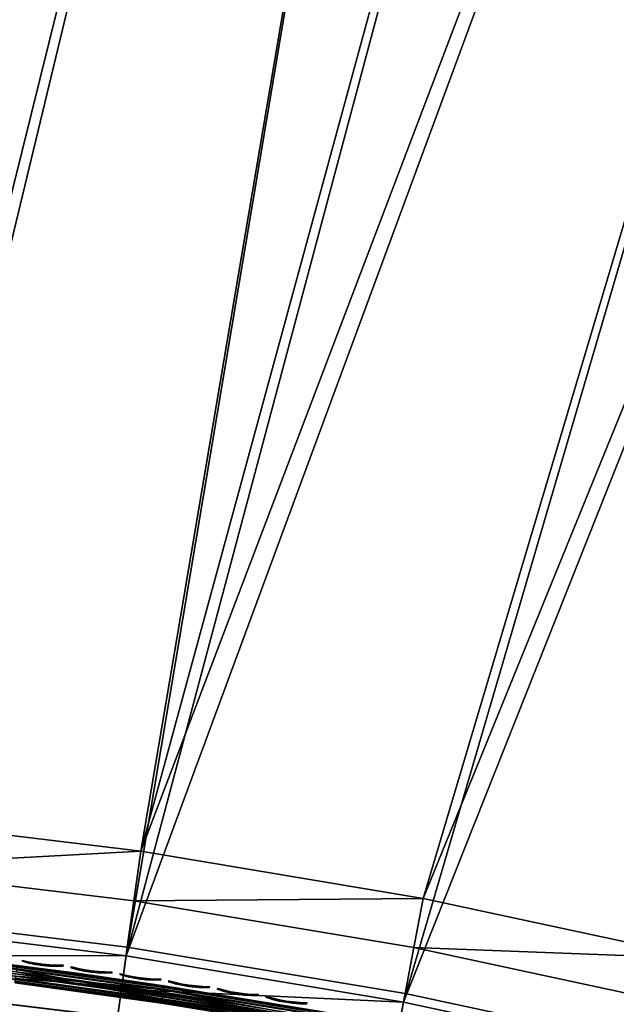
# Model space of a CAD drawing. Header units: inches. Extents: x 0 to 44.3, y -38.2 to 0.
# Tile 10 of 256: x 4.4 to 7.8, y -28.1 to -22.5. Entities that reach past the tile are written whole.
import ezdxf

# ---------------------------------------------------------------- set-up
doc = ezdxf.new("R2010")
doc.units = ezdxf.units.IN
doc.header["$LTSCALE"] = 0.03937
doc.header["$MEASUREMENT"] = 0
for name, color, linetype in [('A-FURN-3-ST', 151, 'Continuous'), ('A-FURN-3-ST-SEAM', 250, 'Continuous'), ('A-FURN-3-STITCH', 15, 'Continuous')]:
    doc.layers.add(name, color=color, linetype=linetype)

msp = doc.modelspace()

# ---------------------------------------------------------------- meshes
at = {"layer": 'A-FURN-3-ST'}
mesh = msp.add_polyface(dxfattribs=at)
corners = [(6.711, -27.5344, 18), (14.9018, -7.4229, 18), (12.8471, -6.9097, 18), (5.1082, -27.2662, 18), (10.7749, -6.4728, 18), (8.6879, -6.1129, 18), (3.4949, -27.0709, 18), (6.5891, -5.8303, 18), (1.8744, -26.9491, 18), (4.4812, -5.6256, 18), (2.3672, -5.4989, 18), (0.25, -26.9009, 18), (13.0923, -5.8374, 5.5), (13.0839, -5.8745, 5.3087), (10.9729, -5.4295, 5.3087), (12.9806, -6.3247, 5), (10.8864, -5.8833, 5), (13.0234, -6.1382, 5.0381), (10.9223, -5.6953, 5.0381), (10.9527, -5.536, 5.1464), (13.0597, -5.9801, 5.1464), (8.7773, -5.5196, 5), (12.9107, -6.6322, 17.9625), (10.8281, -6.1931, 17.9625), (8.7307, -5.8314, 17.9625), (6.6214, -5.5475, 17.9625), (13.0842, -5.874, 17.1847), (13.0923, -5.8374, 16.9), (10.9732, -5.429, 17.1847), (13.0598, -5.9811, 17.45), (10.9528, -5.537, 17.45), (13.0208, -6.1515, 17.6778), (10.9203, -5.7087, 17.6778), (12.97, -6.3736, 17.8526), (10.8777, -5.9325, 17.8526), (8.7706, -5.5691, 17.8526), (15.057, -6.8433, 5), (6.6008, -28.1242, 5), (5.0253, -27.8604, 5), (3.4395, -27.6684, 5), (6.6562, -5.2341, 5), (1.8467, -27.5485, 5), (4.526, -5.0273, 5), (2.3897, -4.8994, 5), (0.25, -27.5009, 5)]
mesh.append_faces([[corners[k] for k in face] for face in [(0, 1, 2), (0, 2, 3), (3, 2, 4), (3, 4, 5), (3, 5, 6), (6, 5, 7), (6, 7, 8), (8, 7, 9), (8, 9, 10), (10, 11, 8), (12, 13, 14), (15, 16, 17), (17, 16, 18), (17, 18, 19, 20), (20, 19, 14, 13), (16, 21, 18), (2, 22, 4), (4, 22, 23), (4, 23, 5), (5, 23, 24), (5, 24, 7), (7, 24, 25), (26, 27, 28), (29, 26, 28, 30), (31, 29, 30, 32), (33, 31, 32, 34), (22, 33, 34, 23), (23, 34, 35, 24), (36, 37, 15), (15, 38, 16), (16, 38, 21), (21, 38, 39), (21, 39, 40), (40, 39, 41), (40, 41, 42), (42, 41, 43), (43, 41, 44)]])
mesh = msp.add_polyface(dxfattribs=at)
corners = [(8.1627, -28.4591, 5), (8.1185, -28.6453, 5.0381), (6.5652, -28.3122, 5.0381), (6.6008, -28.1242, 5), (4.9983, -28.0498, 5.0381), (5.0253, -27.8604, 5), (3.4212, -27.8588, 5.0381), (6.508, -28.6155, 5.5), (4.9551, -28.3555, 5.5), (6.5149, -28.5781, 5.3087), (4.9603, -28.3177, 5.3087), (4.9755, -28.2104, 5.1464), (6.535, -28.4715, 5.1464), (3.3921, -28.1661, 5.5), (3.3954, -28.1282, 5.3087), (3.4057, -28.0203, 5.1464), (4.9551, -28.3555, 16.9), (3.3921, -28.1661, 16.9), (6.508, -28.6155, 16.9), (6.5145, -28.5786, 17.1847), (4.9598, -28.3183, 17.1847), (9.7938, -28.5612, 17.9625), (9.8719, -28.2874, 18), (8.2345, -28.1521, 17.9625), (8.3, -27.875, 18), (6.6582, -27.8141, 17.9625), (6.711, -27.5344, 18), (5.0683, -27.548, 17.9625), (5.1082, -27.2662, 18), (3.4679, -27.3543, 17.9625), (9.7209, -28.8163, 17.8526), (8.1734, -28.4102, 17.8526), (6.609, -28.0748, 17.8526), (5.0311, -27.8107, 17.8526), (3.4428, -27.6185, 17.8526), (8.121, -28.632, 17.6778), (6.5668, -28.2987, 17.6778), (4.9992, -28.0363, 17.6778), (3.4213, -27.8453, 17.6778), (6.5346, -28.4705, 17.45), (4.9749, -28.2094, 17.45), (3.4049, -28.0193, 17.45), (3.395, -28.1287, 17.1847), (14.9018, -7.4229, 18), (15.057, -6.8433, 5), (12.9806, -6.3247, 5)]
mesh.append_faces([[corners[k] for k in face] for face in [(0, 1, 2), (0, 2, 3), (3, 2, 4), (3, 4, 5), (5, 4, 6), (7, 8, 9), (9, 8, 10), (9, 10, 11, 12), (12, 11, 4, 2), (8, 13, 10), (10, 14, 15, 11), (11, 15, 6, 4), (7, 16, 8), (8, 16, 17), (18, 19, 16), (16, 19, 20), (16, 20, 17), (21, 22, 23), (23, 22, 24), (23, 24, 25), (25, 24, 26), (25, 26, 27), (27, 26, 28), (27, 28, 29), (30, 21, 23, 31), (31, 23, 25, 32), (32, 25, 27, 33), (33, 27, 29, 34), (35, 31, 32, 36), (36, 32, 33, 37), (37, 33, 34, 38), (39, 36, 37, 40), (40, 37, 38, 41), (19, 39, 40, 20), (20, 40, 41, 42), (24, 43, 26), (44, 0, 3), (45, 3, 5)]])
mesh = msp.add_polyface(dxfattribs=at)
corners = [(5.0253, -27.8604, 5), (3.4212, -27.8588, 5.0381), (3.4395, -27.6684, 5), (1.837, -27.7396, 5.0381), (1.8467, -27.5485, 5), (0.2493, -27.6922, 5.0381), (0.25, -27.5009, 5), (4.9603, -28.3177, 5.3087), (3.3921, -28.1661, 5.5), (3.3954, -28.1282, 5.3087), (1.822, -28.0478, 5.5), (1.8236, -28.0098, 5.3087), (1.8289, -27.9016, 5.1464), (3.4057, -28.0203, 5.1464), (0.2482, -28.0009, 5.5), (0.2483, -27.9628, 5.3087), (0.2487, -27.8544, 5.1465), (4.9551, -28.3555, 5.5), (3.3921, -28.1661, 16.9), (1.822, -28.0478, 16.9), (4.9598, -28.3183, 17.1847), (3.395, -28.1287, 17.1847), (1.8231, -28.0104, 17.1847), (0.2482, -28.0009, 16.9), (0.2484, -27.9171, 17.3209), (1.828, -27.9006, 17.45), (0.2485, -27.8155, 17.5111), (1.8363, -27.726, 17.6778), (0.2487, -27.6787, 17.6778), (0.249, -27.512, 17.8146), (1.8474, -27.4984, 17.8526), (0.2493, -27.3218, 17.9162), (1.8604, -27.2334, 17.9625), (0.2497, -27.1155, 17.9789), (1.8744, -26.9491, 18), (0.25, -26.9009, 18), (3.4679, -27.3543, 17.9625), (5.1082, -27.2662, 18), (3.4949, -27.0709, 18), (3.4428, -27.6185, 17.8526), (3.4213, -27.8453, 17.6778), (3.4049, -28.0193, 17.45)]
mesh.append_faces([[corners[k] for k in face] for face in [(0, 1, 2), (2, 1, 3), (2, 3, 4), (4, 3, 5), (4, 5, 6), (7, 8, 9), (8, 10, 9), (9, 10, 11), (9, 11, 12, 13), (13, 12, 3, 1), (10, 14, 11), (11, 15, 12), (12, 16, 3), (3, 16, 5), (17, 18, 8), (8, 18, 19), (8, 19, 10), (10, 19, 14), (18, 20, 21), (18, 21, 19), (19, 21, 22), (19, 22, 23), (24, 22, 25), (26, 25, 27), (28, 27, 29), (29, 27, 30), (29, 30, 31), (31, 30, 32), (31, 32, 33), (33, 32, 34), (33, 34, 35), (36, 37, 38), (36, 38, 32), (32, 38, 34), (39, 36, 32, 30), (40, 39, 30, 27), (41, 40, 27, 25), (21, 41, 25, 22)]])
at = {"layer": 'A-FURN-3-ST-SEAM'}
mesh = msp.add_polyface(dxfattribs=at)
corners = [(6.2216, -28.2367, 17.7271), (6.9001, -28.3472, 17.7208), (6.0686, -28.1907, 17.7208), (5.2358, -28.0547, 17.7208), (6.0711, -28.1763, 17.7078), (5.2379, -28.0402, 17.7078), (6.0725, -28.1678, 17.6902), (5.2391, -28.0318, 17.6902), (6.229, -28.1946, 17.6706), (6.9045, -28.3244, 17.6902), (4.7451, -27.9596, 17.6706), (4.4051, -27.9161, 17.6902), (4.4041, -27.9246, 17.7078), (4.4024, -27.9391, 17.7208), (4.7395, -28.0021, 17.7271), (3.2486, -27.8311, 17.7271), (3.2524, -27.7885, 17.6706), (3.5713, -27.8207, 17.6902), (3.5705, -27.8292, 17.7078), (3.5691, -27.8438, 17.7208), (6.9035, -28.3296, 17.6522), (6.0716, -28.1731, 17.6522), (5.2383, -28.037, 17.6522), (6.0694, -28.1858, 17.6377), (5.2365, -28.0498, 17.6377), (6.0665, -28.203, 17.6292), (5.234, -28.0671, 17.6292), (6.2193, -28.2499, 17.628), (6.8978, -28.3594, 17.6292), (4.7377, -28.0153, 17.628), (4.4009, -27.9515, 17.6292), (4.403, -27.9342, 17.6377), (4.4045, -27.9213, 17.6522), (3.2475, -27.8444, 17.628), (3.5679, -27.8562, 17.6292), (3.5696, -27.8388, 17.6377), (3.5708, -27.826, 17.6522), (6.8858, -28.4205, 17.6842), (6.887, -28.4143, 17.7027), (6.0571, -28.2582, 17.7027), (6.0561, -28.2644, 17.6842), (5.2259, -28.1224, 17.7027), (5.225, -28.1287, 17.6842), (4.3942, -28.007, 17.7027), (4.3934, -28.0133, 17.6842), (6.0593, -28.2454, 17.7173), (5.2278, -28.1097, 17.7173), (4.3957, -27.9942, 17.7173), (6.0622, -28.2282, 17.7259), (5.2303, -28.0923, 17.7259), (4.3978, -27.9768, 17.7259), (3.5654, -27.8816, 17.7259), (3.5638, -27.8991, 17.7173), (6.8928, -28.3845, 17.7259), (4.3936, -28.0121, 17.6648), (5.2252, -28.1275, 17.6648), (6.0563, -28.2632, 17.6648), (6.886, -28.4193, 17.6648), (4.3946, -28.0036, 17.6473), (5.2264, -28.119, 17.6473), (6.0577, -28.2547, 17.6473), (6.8877, -28.4109, 17.6473), (4.3963, -27.9891, 17.6344), (5.2285, -28.1045, 17.6344), (6.0601, -28.2403, 17.6344), (6.8904, -28.3965, 17.6344)]
mesh.append_faces([[corners[k] for k in face] for face in [(0, 1, 2), (0, 2, 3), (3, 2, 4, 5), (5, 4, 6, 7), (7, 6, 8), (8, 6, 9), (8, 10, 7), (7, 10, 11), (7, 11, 12, 5), (5, 12, 13, 3), (3, 13, 14), (14, 13, 15), (16, 11, 10), (14, 0, 3), (12, 11, 17, 18), (18, 19, 13, 12), (8, 20, 21), (8, 21, 22), (22, 21, 23, 24), (24, 23, 25, 26), (26, 25, 27), (27, 25, 28), (27, 29, 26), (26, 29, 30), (26, 30, 31, 24), (24, 31, 32, 22), (22, 32, 10), (10, 32, 16), (33, 30, 29), (10, 8, 22), (31, 30, 34, 35), (35, 36, 32, 31), (37, 38, 39, 40), (40, 39, 41, 42), (42, 41, 43, 44), (39, 45, 46, 41), (41, 46, 47, 43), (45, 48, 49, 46), (46, 49, 50, 47), (47, 50, 51, 52), (53, 0, 48), (48, 0, 49), (0, 14, 49), (49, 14, 50), (14, 15, 50), (44, 54, 55, 42), (42, 55, 56, 40), (40, 56, 57, 37), (54, 58, 59, 55), (55, 59, 60, 56), (56, 60, 61, 57), (58, 62, 63, 59), (59, 63, 64, 60), (33, 29, 62), (62, 29, 63), (29, 27, 63), (63, 27, 64), (64, 27, 65)]])
at = {"layer": 'A-FURN-3-STITCH'}
mesh = msp.add_polyface(dxfattribs=at)
corners = [(4.6656, -27.9211, 17.7259), (4.6271, -27.9208, 17.7322), (4.627, -27.9212, 17.7374), (4.6659, -27.919, 17.7273), (4.5882, -27.9188, 17.736), (4.5881, -27.9192, 17.7412), (4.6275, -27.9169, 17.7403), (4.6664, -27.9147, 17.7302), (4.5493, -27.915, 17.7372), (4.5492, -27.9154, 17.7424), (4.5887, -27.9149, 17.7441), (4.6281, -27.9123, 17.738), (4.6667, -27.9125, 17.7317), (4.5106, -27.9096, 17.736), (4.5106, -27.9099, 17.7412), (4.5498, -27.9111, 17.7454), (4.5892, -27.9102, 17.7418), (4.4723, -27.9024, 17.7321), (4.4723, -27.9028, 17.7373), (4.5111, -27.9056, 17.7441), (4.5503, -27.9065, 17.7431), (4.4348, -27.8936, 17.7258), (4.435, -27.8915, 17.7273), (4.4728, -27.8985, 17.7403), (4.5116, -27.901, 17.7418), (4.4355, -27.8873, 17.7302), (4.4734, -27.8939, 17.738), (4.4358, -27.8851, 17.7317)]
mesh.append_faces([[corners[k] for k in face] for face in [(0, 1, 2, 3), (1, 4, 5, 2), (3, 2, 6, 7), (4, 8, 9, 5), (2, 5, 10, 6), (7, 6, 11, 12), (8, 13, 14, 9), (5, 9, 15, 10), (6, 10, 16, 11), (13, 17, 18, 14), (9, 14, 19, 15), (10, 15, 20, 16), (17, 21, 22, 18), (14, 18, 23, 19), (15, 19, 24, 20), (18, 22, 25, 23), (19, 23, 26, 24), (23, 25, 27, 26)]])
mesh = msp.add_polyface(dxfattribs=at)
corners = [(4.943, -27.9594, 17.7259), (4.9044, -27.9588, 17.7322), (4.9044, -27.9592, 17.7374), (4.9433, -27.9573, 17.7273), (4.8656, -27.9565, 17.736), (4.8655, -27.9569, 17.7412), (4.9049, -27.9549, 17.7403), (4.9438, -27.953, 17.7302), (4.8267, -27.9524, 17.7372), (4.8267, -27.9528, 17.7424), (4.8661, -27.9526, 17.7441), (4.9055, -27.9503, 17.738), (4.9441, -27.9509, 17.7317), (4.7881, -27.9466, 17.736), (4.788, -27.947, 17.7412), (4.8272, -27.9485, 17.7454), (4.8667, -27.9479, 17.7418), (4.7499, -27.9392, 17.7321), (4.7498, -27.9396, 17.7373), (4.7886, -27.9427, 17.7441), (4.8278, -27.9439, 17.7431), (4.7124, -27.9301, 17.7258), (4.7126, -27.928, 17.7273), (4.7504, -27.9353, 17.7403), (4.7892, -27.9381, 17.7418), (4.7132, -27.9237, 17.7302), (4.751, -27.9306, 17.738), (4.7135, -27.9216, 17.7317)]
mesh.append_faces([[corners[k] for k in face] for face in [(0, 1, 2, 3), (1, 4, 5, 2), (3, 2, 6, 7), (4, 8, 9, 5), (2, 5, 10, 6), (7, 6, 11, 12), (8, 13, 14, 9), (5, 9, 15, 10), (6, 10, 16, 11), (13, 17, 18, 14), (9, 14, 19, 15), (10, 15, 20, 16), (17, 21, 22, 18), (14, 18, 23, 19), (15, 19, 24, 20), (18, 22, 25, 23), (19, 23, 26, 24), (23, 25, 27, 26)]])
mesh = msp.add_polyface(dxfattribs=at)
corners = [(5.2201, -28, 17.7259), (5.1815, -27.9991, 17.7322), (5.1814, -27.9994, 17.7374), (5.2204, -27.9978, 17.7273), (5.1427, -27.9964, 17.736), (5.1426, -27.9968, 17.7412), (5.182, -27.9952, 17.7403), (5.2209, -27.9935, 17.7302), (5.1038, -27.992, 17.7372), (5.1038, -27.9924, 17.7424), (5.1432, -27.9925, 17.7441), (5.1827, -27.9905, 17.738), (5.2212, -27.9914, 17.7317), (5.0652, -27.9859, 17.736), (5.0652, -27.9863, 17.7412), (5.1044, -27.9881, 17.7454), (5.1438, -27.9879, 17.7418), (5.0271, -27.9782, 17.7321), (5.027, -27.9786, 17.7373), (5.0658, -27.982, 17.7441), (5.105, -27.9835, 17.7431), (4.9897, -27.9688, 17.7258), (4.99, -27.9667, 17.7273), (5.0276, -27.9743, 17.7403), (5.0664, -27.9774, 17.7418), (4.9905, -27.9624, 17.7302), (5.0283, -27.9696, 17.738), (4.9908, -27.9603, 17.7317)]
mesh.append_faces([[corners[k] for k in face] for face in [(0, 1, 2, 3), (1, 4, 5, 2), (3, 2, 6, 7), (4, 8, 9, 5), (2, 5, 10, 6), (7, 6, 11, 12), (8, 13, 14, 9), (5, 9, 15, 10), (6, 10, 16, 11), (13, 17, 18, 14), (9, 14, 19, 15), (10, 15, 20, 16), (17, 21, 22, 18), (14, 18, 23, 19), (15, 19, 24, 20), (18, 22, 25, 23), (19, 23, 26, 24), (23, 25, 27, 26)]])
mesh = msp.add_polyface(dxfattribs=at)
corners = [(5.4968, -28.0427, 17.7259), (5.4582, -28.0415, 17.7322), (5.4582, -28.0419, 17.7374), (5.4971, -28.0406, 17.7273), (5.4194, -28.0385, 17.736), (5.4194, -28.0389, 17.7412), (5.4588, -28.0376, 17.7403), (5.4977, -28.0363, 17.7302), (5.3806, -28.0338, 17.7372), (5.3806, -28.0342, 17.7424), (5.42, -28.0346, 17.7441), (5.4595, -28.033, 17.738), (5.498, -28.0342, 17.7317), (5.3421, -28.0274, 17.736), (5.342, -28.0278, 17.7412), (5.3812, -28.0299, 17.7454), (5.4207, -28.03, 17.7418), (5.304, -28.0194, 17.7321), (5.304, -28.0198, 17.7373), (5.3426, -28.0235, 17.7441), (5.3819, -28.0253, 17.7431), (5.2667, -28.0097, 17.7258), (5.267, -28.0076, 17.7273), (5.3046, -28.0155, 17.7403), (5.3433, -28.0189, 17.7418), (5.2676, -28.0033, 17.7302), (5.3052, -28.0109, 17.738), (5.2679, -28.0012, 17.7317)]
mesh.append_faces([[corners[k] for k in face] for face in [(0, 1, 2, 3), (1, 4, 5, 2), (3, 2, 6, 7), (4, 8, 9, 5), (2, 5, 10, 6), (7, 6, 11, 12), (8, 13, 14, 9), (5, 9, 15, 10), (6, 10, 16, 11), (13, 17, 18, 14), (9, 14, 19, 15), (10, 15, 20, 16), (17, 21, 22, 18), (14, 18, 23, 19), (15, 19, 24, 20), (18, 22, 25, 23), (19, 23, 26, 24), (23, 25, 27, 26)]])
mesh = msp.add_polyface(dxfattribs=at)
corners = [(5.7732, -28.0877, 17.7259), (5.7346, -28.0861, 17.7322), (5.7346, -28.0865, 17.7374), (5.7735, -28.0855, 17.7273), (5.6958, -28.0829, 17.736), (5.6958, -28.0832, 17.7412), (5.7352, -28.0822, 17.7403), (5.7742, -28.0812, 17.7302), (5.6571, -28.0779, 17.7372), (5.657, -28.0782, 17.7424), (5.6964, -28.079, 17.7441), (5.7359, -28.0776, 17.738), (5.7745, -28.0791, 17.7317), (5.6186, -28.0712, 17.736), (5.6185, -28.0715, 17.7412), (5.6577, -28.074, 17.7454), (5.6971, -28.0743, 17.7418), (5.5806, -28.0628, 17.7321), (5.5805, -28.0632, 17.7373), (5.6192, -28.0673, 17.7441), (5.6584, -28.0693, 17.7431), (5.5433, -28.0528, 17.7258), (5.5436, -28.0507, 17.7273), (5.5812, -28.0589, 17.7403), (5.6199, -28.0626, 17.7418), (5.5443, -28.0465, 17.7302), (5.5819, -28.0543, 17.738), (5.5446, -28.0443, 17.7317)]
mesh.append_faces([[corners[k] for k in face] for face in [(0, 1, 2, 3), (1, 4, 5, 2), (3, 2, 6, 7), (4, 8, 9, 5), (2, 5, 10, 6), (7, 6, 11, 12), (8, 13, 14, 9), (5, 9, 15, 10), (6, 10, 16, 11), (13, 17, 18, 14), (9, 14, 19, 15), (10, 15, 20, 16), (17, 21, 22, 18), (14, 18, 23, 19), (15, 19, 24, 20), (18, 22, 25, 23), (19, 23, 26, 24), (23, 25, 27, 26)]])
mesh = msp.add_polyface(dxfattribs=at)
corners = [(6.0492, -28.1348, 17.7259), (6.0107, -28.133, 17.7322), (6.0106, -28.1333, 17.7374), (6.0495, -28.1327, 17.7273), (5.9719, -28.1294, 17.736), (5.9718, -28.1298, 17.7412), (6.0113, -28.1291, 17.7403), (6.0502, -28.1284, 17.7302), (5.9332, -28.1241, 17.7372), (5.9331, -28.1245, 17.7424), (5.9725, -28.1255, 17.7441), (6.012, -28.1245, 17.738), (6.0506, -28.1263, 17.7317), (5.8947, -28.1171, 17.736), (5.8947, -28.1174, 17.7412), (5.9338, -28.1202, 17.7454), (5.9733, -28.1209, 17.7418), (5.8568, -28.1084, 17.7321), (5.8567, -28.1088, 17.7373), (5.8954, -28.1132, 17.7441), (5.9345, -28.1156, 17.7431), (5.8196, -28.0982, 17.7258), (5.8199, -28.0961, 17.7273), (5.8574, -28.1045, 17.7403), (5.8961, -28.1086, 17.7418), (5.8206, -28.0918, 17.7302), (5.8582, -28.0999, 17.738), (5.821, -28.0896, 17.7317)]
mesh.append_faces([[corners[k] for k in face] for face in [(0, 1, 2, 3), (1, 4, 5, 2), (3, 2, 6, 7), (4, 8, 9, 5), (2, 5, 10, 6), (7, 6, 11, 12), (8, 13, 14, 9), (5, 9, 15, 10), (6, 10, 16, 11), (13, 17, 18, 14), (9, 14, 19, 15), (10, 15, 20, 16), (17, 21, 22, 18), (14, 18, 23, 19), (15, 19, 24, 20), (18, 22, 25, 23), (19, 23, 26, 24), (23, 25, 27, 26)]])

doc.saveas('drawing.dxf')
